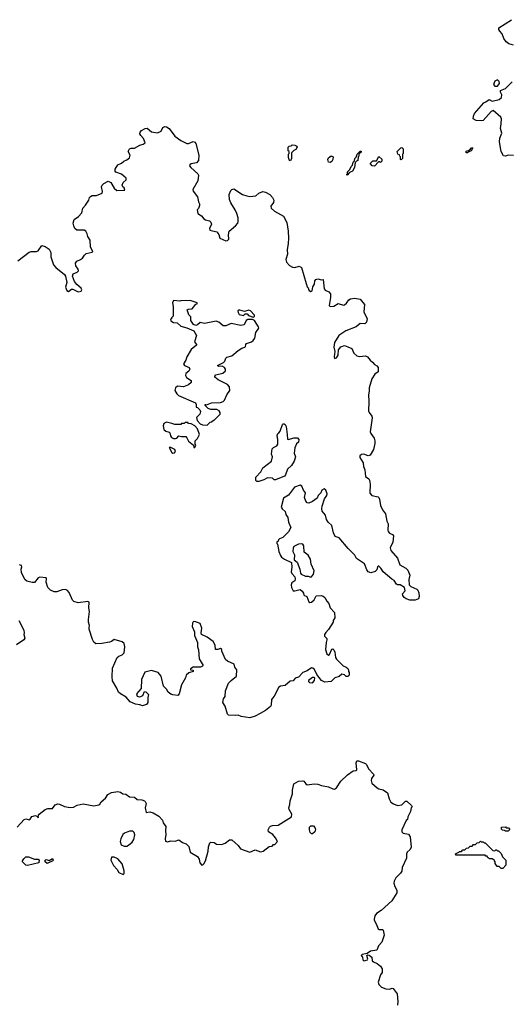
# Model space of a CAD drawing. Extents: x 2106670 to 2323771, y 35271 to 224896.
# Tile 86 of 256: x 2187226 to 2192770, y 70734 to 81866. Entities that reach past the tile are written whole.
import ezdxf

# ---------------------------------------------------------------- set-up
doc = ezdxf.new("R2010")
doc.units = 0

msp = doc.modelspace()

# ---------------------------------------------------------------- linework, layer by layer
at = {"layer": '0CON20XD'}
for points in [[(2192808, 81578), (2192755, 81592), (2192725, 81616), (2192696, 81655), (2192680, 81705), (2192652, 81735), (2192642, 81755), (2192642, 81775), (2192785, 81866)], [(2192805, 80332), (2192746, 80336), (2192715, 80324), (2192695, 80326), (2192665, 80375), (2192648, 80485), (2192652, 80525), (2192675, 80585), (2192658, 80635), (2192667, 80687), (2192669, 80745), (2192662, 80765), (2192575, 80840), (2192555, 80830), (2192465, 80728), (2192445, 80723), (2192385, 80726), (2192350, 80745), (2192353, 80775), (2192366, 80805), (2192471, 80925), (2192492, 80938), (2192533, 80963), (2192565, 80944), (2192645, 80964), (2192670, 80985), (2192673, 81015), (2192660, 81045), (2192660, 81065), (2192715, 81090), (2192792, 81165)], [(2192625, 81114), (2192647, 81145), (2192646, 81166), (2192625, 81186), (2192595, 81173), (2192581, 81135), (2192595, 81116), (2192625, 81114)], [(2188585, 80448), (2188623, 80457), (2188642, 80475), (2188624, 80524), (2188593, 80555), (2188584, 80574), (2188587, 80595), (2188603, 80615), (2188645, 80636), (2188665, 80638), (2188715, 80598), (2188785, 80588), (2188825, 80605), (2188845, 80646), (2188865, 80658), (2188885, 80654), (2188915, 80635), (2188979, 80549), (2189045, 80499), (2189115, 80466), (2189135, 80467), (2189185, 80489), (2189205, 80481), (2189216, 80465), (2189252, 80335), (2189247, 80275), (2189225, 80246), (2189162, 80235), (2189147, 80225), (2189144, 80215), (2189158, 80195), (2189239, 80125), (2189247, 80107), (2189240, 80045), (2189181, 79945), (2189187, 79927), (2189236, 79865), (2189246, 79806), (2189256, 79785), (2189256, 79764), (2189245, 79730), (2189230, 79715), (2189238, 79675), (2189279, 79649), (2189308, 79615), (2189325, 79604), (2189371, 79591), (2189385, 79578), (2189394, 79554), (2189370, 79505), (2189373, 79485), (2189455, 79469), (2189477, 79437), (2189486, 79396), (2189555, 79366), (2189575, 79371), (2189589, 79385), (2189584, 79435), (2189594, 79476), (2189665, 79534), (2189691, 79565), (2189696, 79585), (2189694, 79625), (2189680, 79675), (2189662, 79715), (2189611, 79795), (2189598, 79835), (2189592, 79888), (2189612, 79935), (2189625, 79948), (2189645, 79952), (2189745, 79891), (2189793, 79873), (2189825, 79869), (2189895, 79874), (2189930, 79905), (2189975, 79925), (2190005, 79918), (2190052, 79888), (2190084, 79855), (2190096, 79824), (2190095, 79800), (2190064, 79756), (2190068, 79735), (2190105, 79700), (2190207, 79645), (2190244, 79574), (2190260, 79475), (2190263, 79395), (2190261, 79335), (2190247, 79265), (2190254, 79215), (2190233, 79155), (2190241, 79125), (2190275, 79086), (2190308, 79068), (2190335, 79064), (2190385, 79079), (2190410, 79065), (2190462, 78885), (2190476, 78846), (2190487, 78835), (2190488, 78815), (2190498, 78805), (2190515, 78794), (2190531, 78799), (2190538, 78845), (2190556, 78875), (2190561, 78915), (2190572, 78928), (2190595, 78936), (2190635, 78924), (2190655, 78930), (2190666, 78825), (2190678, 78808), (2190720, 78790), (2190737, 78767), (2190739, 78725), (2190723, 78635), (2190734, 78624), (2190775, 78626), (2190826, 78656), (2190885, 78639), (2190895, 78641), (2190919, 78661), (2190945, 78700), (2190965, 78710), (2191015, 78716), (2191075, 78708), (2191121, 78645), (2191115, 78565), (2191151, 78485), (2191144, 78445), (2191125, 78429), (2191075, 78430), (2191030, 78395), (2190910, 78350), (2190833, 78295), (2190783, 78215), (2190777, 78165), (2190787, 78113), (2190778, 78055), (2190785, 78037), (2190805, 78044), (2190824, 78075), (2190830, 78135), (2190855, 78167), (2190895, 78182), (2190935, 78167), (2190978, 78148), (2191000, 78095), (2191035, 78065), (2191065, 78057), (2191134, 78064), (2191155, 78055), (2191185, 78015), (2191214, 77994), (2191235, 77969), (2191262, 77952), (2191275, 77935), (2191276, 77885), (2191241, 77859), (2191205, 77805), (2191175, 77705), (2191176, 77665), (2191166, 77625), (2191172, 77545), (2191169, 77445), (2191174, 77424), (2191205, 77382), (2191210, 77365), (2191188, 77205), (2191195, 77186), (2191232, 77135), (2191240, 77105), (2191239, 77075), (2191224, 77005), (2191187, 76943), (2191165, 76934), (2191115, 76954), (2191089, 76951), (2191069, 76935), (2191069, 76915), (2191106, 76855), (2191111, 76815), (2191126, 76775), (2191132, 76702), (2191170, 76675), (2191178, 76658), (2191186, 76614), (2191184, 76514), (2191205, 76488), (2191275, 76471), (2191285, 76464), (2191293, 76445), (2191303, 76373), (2191324, 76324), (2191360, 76280), (2191374, 76195), (2191389, 76165), (2191386, 76096), (2191390, 76080), (2191405, 76060), (2191437, 76047), (2191450, 76030), (2191442, 75958), (2191413, 75895), (2191420, 75865), (2191495, 75779), (2191522, 75702), (2191590, 75665), (2191611, 75641), (2191633, 75585), (2191624, 75535), (2191626, 75476), (2191646, 75456), (2191712, 75428), (2191726, 75415), (2191738, 75385), (2191740, 75345), (2191732, 75318), (2191695, 75302), (2191635, 75304), (2191595, 75320), (2191572, 75335), (2191557, 75355), (2191552, 75375), (2191582, 75408), (2191576, 75446), (2191525, 75478), (2191495, 75478), (2191484, 75484), (2191456, 75526), (2191431, 75541), (2191332, 75622), (2191306, 75666), (2191285, 75687), (2191275, 75688), (2191269, 75681), (2191260, 75645), (2191244, 75626), (2191195, 75613), (2191164, 75624), (2191147, 75645), (2191123, 75715), (2191033, 75773), (2191012, 75812), (2190936, 75886), (2190835, 76007), (2190792, 76022), (2190771, 76065), (2190755, 76148), (2190711, 76185), (2190694, 76215), (2190682, 76265), (2190645, 76308), (2190639, 76335), (2190645, 76365), (2190670, 76450), (2190695, 76485), (2190702, 76505), (2190687, 76547), (2190665, 76561), (2190642, 76548), (2190629, 76515), (2190597, 76485), (2190586, 76455), (2190535, 76419), (2190495, 76401), (2190475, 76403), (2190461, 76421), (2190446, 76465), (2190456, 76515), (2190434, 76545), (2190415, 76592), (2190395, 76603), (2190331, 76579), (2190265, 76489), (2190206, 76455), (2190182, 76355), (2190193, 76335), (2190226, 76306), (2190233, 76273), (2190255, 76238), (2190262, 76185), (2190289, 76125), (2190265, 76075), (2190199, 76011), (2190160, 75995), (2190150, 75985), (2190148, 75972), (2190133, 75957), (2190132, 75945), (2190140, 75935), (2190156, 75855), (2190175, 75808), (2190185, 75791), (2190218, 75768), (2190298, 75728), (2190300, 75675), (2190294, 75625), (2190303, 75603), (2190336, 75566), (2190339, 75545), (2190335, 75523), (2190301, 75499), (2190292, 75478), (2190296, 75445), (2190315, 75410), (2190335, 75407), (2190395, 75422), (2190418, 75405), (2190432, 75382), (2190435, 75360), (2190470, 75345), (2190494, 75285), (2190505, 75277), (2190525, 75281), (2190554, 75305), (2190578, 75352), (2190634, 75356), (2190657, 75347), (2190673, 75333), (2190695, 75293), (2190720, 75265), (2190736, 75216), (2190782, 75165), (2190788, 75105), (2190768, 75072), (2190768, 75055), (2190715, 74970), (2190684, 74936), (2190672, 74915), (2190672, 74895), (2190695, 74870), (2190698, 74855), (2190688, 74825), (2190682, 74745), (2190698, 74695), (2190715, 74683), (2190725, 74690), (2190752, 74748), (2190765, 74752), (2190775, 74742), (2190786, 74714), (2190794, 74655), (2190806, 74636), (2190880, 74560), (2190916, 74546), (2190935, 74530), (2190942, 74515), (2190940, 74495), (2190950, 74485), (2190950, 74455), (2190942, 74448), (2190935, 74440), (2190915, 74440), (2190898, 74458), (2190865, 74468), (2190835, 74440), (2190786, 74424), (2190745, 74384), (2190675, 74376), (2190636, 74396), (2190582, 74462), (2190580, 74475), (2190553, 74523), (2190540, 74535), (2190525, 74537), (2190475, 74504), (2190427, 74485), (2190378, 74432), (2190339, 74421), (2190315, 74391), (2190282, 74388), (2190225, 74337), (2190175, 74330), (2190155, 74321), (2190103, 74217), (2190071, 74179), (2190068, 74115), (2190059, 74101), (2190005, 74055), (2189945, 74020), (2189885, 73991), (2189825, 73972), (2189727, 73987), (2189695, 74002), (2189665, 73998), (2189585, 74002), (2189573, 74015), (2189548, 74105), (2189521, 74145), (2189528, 74188), (2189547, 74215), (2189553, 74277), (2189587, 74363), (2189614, 74395), (2189676, 74444), (2189679, 74515), (2189658, 74545), (2189649, 74579), (2189573, 74615), (2189552, 74632), (2189512, 74725), (2189510, 74745), (2189495, 74758), (2189466, 74744), (2189437, 74747), (2189433, 74795), (2189414, 74834), (2189343, 74883), (2189280, 74915), (2189277, 74935), (2189283, 74985), (2189265, 75038), (2189205, 75060), (2189185, 75058), (2189177, 75043), (2189174, 75005), (2189200, 74945), (2189203, 74905), (2189236, 74825), (2189234, 74776), (2189245, 74740), (2189255, 74640), (2189298, 74565), (2189292, 74555), (2189270, 74545), (2189186, 74544), (2189155, 74527), (2189156, 74514), (2189185, 74510), (2189188, 74495), (2189137, 74483), (2189108, 74455), (2189100, 74425), (2189054, 74345), (2189028, 74245), (2189013, 74227), (2188955, 74233), (2188932, 74242), (2188905, 74262), (2188886, 74296), (2188852, 74332), (2188826, 74445), (2188790, 74485), (2188714, 74506), (2188640, 74490), (2188601, 74405), (2188600, 74305), (2188547, 74245), (2188555, 74218), (2188575, 74211), (2188595, 74213), (2188618, 74225), (2188635, 74270), (2188650, 74265), (2188680, 74235), (2188673, 74203), (2188673, 74145), (2188657, 74123), (2188615, 74107), (2188585, 74120), (2188535, 74126), (2188475, 74154), (2188429, 74205), (2188364, 74244), (2188344, 74264), (2188322, 74308)], [(2187205, 79138), (2187332, 79238), (2187355, 79244), (2187416, 79244), (2187435, 79253), (2187475, 79312), (2187515, 79302), (2187560, 79270), (2187579, 79235), (2187578, 79185), (2187609, 79095), (2187633, 79065), (2187734, 78984), (2187745, 78965), (2187759, 78895), (2187742, 78842), (2187758, 78805), (2187777, 78793), (2187812, 78818), (2187825, 78821), (2187885, 78790), (2187922, 78798), (2187928, 78812), (2187922, 78832), (2187873, 78873), (2187847, 78905), (2187824, 78965), (2187829, 78991), (2187877, 79013), (2187889, 79025), (2187887, 79045), (2187859, 79085), (2187858, 79115), (2187873, 79137), (2187914, 79155), (2187935, 79171), (2187957, 79203), (2187978, 79222), (2188044, 79236), (2188053, 79245), (2188026, 79295), (2188023, 79375), (2187996, 79415), (2187990, 79445), (2187974, 79474), (2187955, 79487), (2187872, 79488), (2187850, 79505), (2187836, 79535), (2187830, 79565), (2187842, 79608), (2187890, 79640), (2187927, 79683), (2187940, 79735), (2187970, 79770), (2188006, 79824), (2188014, 79855), (2188025, 79869), (2188045, 79878), (2188095, 79878), (2188157, 79905), (2188161, 79925), (2188152, 79975), (2188159, 79995), (2188175, 80014), (2188225, 80040), (2188255, 80027), (2188292, 79962), (2188325, 79935), (2188415, 79940), (2188408, 79965), (2188392, 79975), (2188383, 79995), (2188397, 80025), (2188429, 80055), (2188428, 80075), (2188375, 80120), (2188313, 80143), (2188304, 80155), (2188304, 80175), (2188334, 80226), (2188375, 80245), (2188402, 80268), (2188437, 80283), (2188466, 80305), (2188474, 80335), (2188453, 80375), (2188465, 80407), (2188485, 80413), (2188525, 80412), (2188585, 80448)], [(2190285, 80270), (2190273, 80273), (2190263, 80307), (2190262, 80345), (2190270, 80355), (2190270, 80375), (2190260, 80385), (2190260, 80425), (2190272, 80438), (2190295, 80440), (2190305, 80450), (2190335, 80448), (2190358, 80438), (2190360, 80425), (2190345, 80400), (2190322, 80388), (2190298, 80362), (2190298, 80295), (2190285, 80270)], [(2190925, 80110), (2190920, 80115), (2190930, 80120), (2190930, 80145), (2190958, 80172), (2190972, 80205), (2190988, 80222), (2190993, 80257), (2191008, 80272), (2191012, 80295), (2191028, 80312), (2191040, 80345), (2191072, 80378), (2191085, 80380), (2191085, 80370), (2191060, 80345), (2191057, 80323), (2191050, 80315), (2191047, 80275), (2191032, 80268), (2191018, 80252), (2191008, 80195), (2190987, 80155), (2190952, 80138), (2190925, 80110)], [(2191535, 80280), (2191530, 80285), (2191530, 80315), (2191520, 80325), (2191518, 80338), (2191500, 80345), (2191490, 80375), (2191532, 80418), (2191545, 80420), (2191560, 80405), (2191560, 80355), (2191550, 80345), (2191550, 80295), (2191535, 80280)], [(2192285, 80360), (2192272, 80362), (2192272, 80378), (2192308, 80392), (2192332, 80418), (2192348, 80418), (2192328, 80382), (2192295, 80370), (2192285, 80360)], [(2190735, 80253), (2190714, 80254), (2190707, 80285), (2190717, 80303), (2190745, 80327), (2190767, 80317), (2190766, 80284), (2190755, 80262), (2190735, 80253)], [(2191235, 80212), (2191210, 80215), (2191190, 80235), (2191190, 80245), (2191215, 80270), (2191258, 80272), (2191285, 80320), (2191318, 80288), (2191320, 80265), (2191305, 80250), (2191295, 80260), (2191282, 80258), (2191235, 80212)], [(2189345, 77280), (2189380, 77315), (2189395, 77320), (2189415, 77340), (2189425, 77340), (2189459, 77371), (2189490, 77405), (2189490, 77425), (2189480, 77445), (2189455, 77457), (2189385, 77460), (2189355, 77470), (2189320, 77505), (2189320, 77515), (2189327, 77517), (2189335, 77510), (2189395, 77536), (2189495, 77539), (2189525, 77549), (2189541, 77565), (2189566, 77624), (2189599, 77675), (2189596, 77715), (2189575, 77740), (2189470, 77795), (2189430, 77825), (2189430, 77835), (2189441, 77849), (2189522, 77868), (2189552, 77895), (2189552, 77915), (2189542, 77935), (2189513, 77947), (2189474, 77944), (2189463, 77957), (2189529, 77991), (2189544, 78006), (2189555, 78040), (2189565, 78050), (2189625, 78067), (2189693, 78127), (2189736, 78154), (2189770, 78165), (2189777, 78173), (2189780, 78195), (2189790, 78205), (2189846, 78224), (2189865, 78240), (2189882, 78265), (2189895, 78330), (2189927, 78377), (2189923, 78395), (2189880, 78465), (2189855, 78478), (2189805, 78478), (2189784, 78466), (2189762, 78418), (2189725, 78408), (2189615, 78431), (2189555, 78405), (2189525, 78403), (2189476, 78445), (2189445, 78457), (2189315, 78431), (2189265, 78442), (2189235, 78416), (2189215, 78409), (2189191, 78421), (2189160, 78465), (2189158, 78505), (2189139, 78529), (2189120, 78585), (2189128, 78592), (2189174, 78596), (2189215, 78650), (2189230, 78655), (2189230, 78665), (2189152, 78692), (2189045, 78688), (2189035, 78682), (2188965, 78690), (2188952, 78665), (2188960, 78625), (2188960, 78515), (2188940, 78495), (2188940, 78485), (2188930, 78475), (2188932, 78462), (2188963, 78443), (2189005, 78440), (2189045, 78402), (2189115, 78383), (2189195, 78348), (2189222, 78295), (2189203, 78225), (2189222, 78195), (2189222, 78185), (2189165, 78137), (2189114, 78056), (2189103, 78015), (2189078, 77975), (2189087, 77955), (2189141, 77935), (2189148, 77915), (2189136, 77894), (2189104, 77865), (2189098, 77845), (2189111, 77821), (2189163, 77785), (2189164, 77765), (2189134, 77736), (2189076, 77714), (2189008, 77722), (2188988, 77705), (2188978, 77675), (2189002, 77635), (2189019, 77619), (2189212, 77535), (2189220, 77515), (2189220, 77485), (2189235, 77480), (2189260, 77455), (2189268, 77435), (2189262, 77405), (2189223, 77367), (2189230, 77335), (2189265, 77298), (2189290, 77285), (2189345, 77280)], [(2189865, 78502), (2189878, 78512), (2189878, 78525), (2189835, 78573), (2189815, 78582), (2189765, 78568), (2189715, 78582), (2189698, 78582), (2189692, 78575), (2189693, 78555), (2189705, 78532), (2189755, 78522), (2189775, 78540), (2189795, 78540), (2189812, 78522), (2189865, 78502)], [(2189205, 77030), (2189218, 77055), (2189210, 77065), (2189210, 77105), (2189235, 77130), (2189258, 77175), (2189235, 77240), (2189206, 77276), (2189165, 77298), (2189135, 77300), (2189125, 77310), (2189095, 77310), (2189085, 77300), (2189055, 77300), (2189045, 77290), (2189025, 77288), (2188978, 77288), (2188945, 77302), (2188885, 77314), (2188855, 77300), (2188846, 77275), (2188855, 77232), (2188878, 77215), (2188914, 77204), (2188922, 77195), (2188930, 77160), (2188943, 77143), (2188965, 77131), (2188985, 77130), (2189000, 77135), (2189025, 77160), (2189055, 77152), (2189102, 77152), (2189115, 77140), (2189135, 77102), (2189190, 77055), (2189195, 77030), (2189205, 77030)], [(2189925, 76644), (2189905, 76646), (2189895, 76655), (2189895, 76695), (2189952, 76755), (2189975, 76801), (2190072, 76875), (2190082, 76925), (2190072, 76955), (2190080, 77015), (2190095, 77030), (2190133, 77047), (2190142, 77065), (2190144, 77114), (2190134, 77166), (2190144, 77186), (2190156, 77194), (2190168, 77212), (2190195, 77290), (2190205, 77298), (2190215, 77298), (2190225, 77288), (2190236, 77265), (2190250, 77175), (2190252, 77122), (2190265, 77120), (2190325, 77140), (2190365, 77138), (2190379, 77119), (2190375, 77090), (2190355, 77070), (2190336, 77025), (2190327, 76965), (2190341, 76925), (2190327, 76875), (2190296, 76825), (2190254, 76785), (2190229, 76721), (2190218, 76705), (2190115, 76662), (2190103, 76663), (2190082, 76682), (2190025, 76686), (2189985, 76663), (2189928, 76645), (2189925, 76644)], [(2188955, 76966), (2188975, 76969), (2188987, 76985), (2188978, 77008), (2188935, 77030), (2188915, 77028), (2188945, 76971), (2188955, 76966)], [(2190515, 75564), (2190525, 75568), (2190545, 75598), (2190552, 75635), (2190520, 75710), (2190514, 75765), (2190485, 75813), (2190442, 75845), (2190436, 75916), (2190427, 75935), (2190415, 75940), (2190375, 75938), (2190325, 75908), (2190315, 75890), (2190314, 75854), (2190330, 75815), (2190328, 75758), (2190362, 75732), (2190390, 75655), (2190398, 75608), (2190407, 75597), (2190454, 75574), (2190484, 75574), (2190515, 75564)], [(2188322, 74308), (2188275, 74390), (2188270, 74435), (2188276, 74535), (2188327, 74653), (2188345, 74670), (2188385, 74686), (2188405, 74708), (2188414, 74775), (2188405, 74812), (2188385, 74833), (2188295, 74857), (2188264, 74836), (2188242, 74828), (2188155, 74812), (2188085, 74811), (2188065, 74829), (2188047, 74857), (2188012, 74975), (2188010, 74995), (2188016, 75015), (2188003, 75055), (2188002, 75085), (2188014, 75175), (2188006, 75215), (2188012, 75282), (2187995, 75289), (2187886, 75274), (2187837, 75287), (2187823, 75303), (2187785, 75390), (2187765, 75413), (2187745, 75424), (2187705, 75420), (2187646, 75396), (2187615, 75399), (2187575, 75417), (2187545, 75448), (2187524, 75505), (2187530, 75545), (2187525, 75557), (2187455, 75563), (2187435, 75557), (2187395, 75504), (2187365, 75503), (2187305, 75519), (2187284, 75535), (2187246, 75616), (2187241, 75655), (2187249, 75679), (2187246, 75696), (2187225, 75701)], [(2187215, 75072), (2187271, 74965), (2187275, 74932), (2187272, 74915), (2187284, 74875), (2187274, 74855), (2187191, 74799)], [(2190535, 74370), (2190558, 74395), (2190560, 74425), (2190555, 74430), (2190533, 74427), (2190490, 74395), (2190490, 74385), (2190502, 74372), (2190535, 74370)], [(2187405, 72867), (2187432, 72852), (2187435, 72843), (2187438, 72872), (2187446, 72884), (2187512, 72938), (2187544, 72946), (2187595, 72947), (2187625, 72989), (2187655, 73001), (2187675, 72998), (2187732, 72972), (2187798, 72958), (2187835, 72964), (2187875, 72987), (2187945, 73001), (2188065, 72979), (2188120, 72990), (2188132, 72995), (2188148, 73022), (2188197, 73065), (2188220, 73105), (2188265, 73128), (2188335, 73140), (2188365, 73133), (2188390, 73115), (2188425, 73111), (2188465, 73081), (2188525, 73074), (2188555, 73050), (2188605, 73047), (2188635, 73033), (2188645, 73025), (2188654, 73005), (2188642, 72955), (2188655, 72904), (2188695, 72910), (2188735, 72899), (2188799, 72859), (2188838, 72815), (2188846, 72785), (2188878, 72745), (2188872, 72695), (2188876, 72655), (2188868, 72605), (2188875, 72578), (2188895, 72571), (2188935, 72582), (2188981, 72579), (2189025, 72593), (2189064, 72564), (2189107, 72547), (2189138, 72518), (2189154, 72455), (2189236, 72406), (2189253, 72375), (2189263, 72333), (2189285, 72308), (2189295, 72309), (2189305, 72320), (2189324, 72355), (2189356, 72465), (2189360, 72515), (2189375, 72558), (2189384, 72566), (2189422, 72562), (2189450, 72545), (2189505, 72541), (2189546, 72554), (2189595, 72593), (2189625, 72593), (2189695, 72530), (2189720, 72490), (2189825, 72454), (2189885, 72479), (2189947, 72457), (2189978, 72465), (2190045, 72518), (2190078, 72522), (2190095, 72540), (2190108, 72542), (2190140, 72575), (2190118, 72615), (2190085, 72655), (2190036, 72685), (2190033, 72707), (2190048, 72735), (2190062, 72748), (2190084, 72754), (2190145, 72758), (2190299, 72855), (2190301, 72885), (2190270, 72935), (2190266, 72955), (2190278, 72992), (2190281, 73035), (2190310, 73115), (2190310, 73155), (2190324, 73225), (2190375, 73257), (2190425, 73261), (2190437, 73257), (2190460, 73225), (2190475, 73216), (2190555, 73228), (2190595, 73223), (2190636, 73206), (2190715, 73193), (2190765, 73168), (2190785, 73166), (2190805, 73181), (2190856, 73255), (2190931, 73329), (2190995, 73373), (2191023, 73377), (2191034, 73386), (2191030, 73465), (2191035, 73486), (2191055, 73487), (2191135, 73457), (2191146, 73445), (2191168, 73395), (2191224, 73334), (2191226, 73325), (2191203, 73287), (2191197, 73265), (2191205, 73235), (2191265, 73180), (2191285, 73169), (2191335, 73160), (2191382, 73125), (2191401, 73055), (2191421, 73021), (2191449, 72999), (2191495, 72980), (2191545, 72990), (2191585, 73030), (2191602, 73032), (2191655, 72980), (2191660, 72965), (2191650, 72955), (2191642, 72915), (2191612, 72855), (2191610, 72825), (2191595, 72810), (2191543, 72705), (2191546, 72685), (2191560, 72670), (2191618, 72658), (2191639, 72629), (2191649, 72511), (2191637, 72485), (2191603, 72455), (2191597, 72435), (2191598, 72385), (2191548, 72282), (2191545, 72238), (2191530, 72215), (2191475, 72165), (2191456, 72125), (2191455, 72105), (2191466, 72066), (2191489, 72025), (2191488, 71995), (2191432, 71905), (2191312, 71795), (2191258, 71762), (2191241, 71735), (2191230, 71695), (2191230, 71685), (2191256, 71645), (2191275, 71588), (2191288, 71578), (2191325, 71580), (2191332, 71572), (2191344, 71514), (2191320, 71435), (2191280, 71395), (2191260, 71345), (2191191, 71335), (2191152, 71308), (2191095, 71298), (2191086, 71285), (2191098, 71265), (2191102, 71235), (2191116, 71226), (2191156, 71235), (2191159, 71245), (2191148, 71285), (2191157, 71293), (2191175, 71291), (2191207, 71265), (2191209, 71225), (2191225, 71215), (2191264, 71194), (2191303, 71165), (2191323, 71133), (2191322, 71095), (2191304, 71065), (2191278, 70985), (2191285, 70958), (2191315, 70927), (2191365, 70907), (2191405, 70906), (2191435, 70917), (2191445, 70912), (2191492, 70852), (2191499, 70765), (2191494, 70725)], [(2187199, 72735), (2187275, 72822), (2187295, 72830), (2187335, 72821), (2187344, 72826), (2187363, 72857), (2187405, 72867)], [(2190535, 72660), (2190522, 72662), (2190510, 72675), (2190500, 72705), (2190500, 72735), (2190515, 72750), (2190545, 72750), (2190563, 72733), (2190570, 72715), (2190562, 72685), (2190535, 72660)], [(2192745, 72690), (2192715, 72690), (2192705, 72700), (2192682, 72702), (2192670, 72715), (2192672, 72738), (2192715, 72740), (2192725, 72730), (2192748, 72728), (2192760, 72715), (2192760, 72705), (2192745, 72690)], [(2188405, 72520), (2188435, 72522), (2188455, 72532), (2188495, 72568), (2188515, 72597), (2188528, 72648), (2188521, 72675), (2188505, 72691), (2188467, 72693), (2188412, 72668), (2188392, 72655), (2188370, 72605), (2188362, 72575), (2188373, 72535), (2188405, 72520)], [(2192685, 72270), (2192665, 72270), (2192645, 72290), (2192622, 72292), (2192600, 72325), (2192600, 72345), (2192590, 72355), (2192588, 72368), (2192575, 72370), (2192565, 72380), (2192535, 72380), (2192525, 72390), (2192515, 72390), (2192508, 72408), (2192495, 72410), (2192485, 72420), (2192155, 72420), (2192150, 72435), (2192188, 72452), (2192195, 72460), (2192218, 72462), (2192235, 72480), (2192258, 72482), (2192275, 72500), (2192298, 72502), (2192315, 72520), (2192338, 72522), (2192355, 72540), (2192378, 72542), (2192395, 72560), (2192418, 72562), (2192435, 72580), (2192445, 72570), (2192465, 72570), (2192475, 72560), (2192485, 72560), (2192572, 72472), (2192595, 72470), (2192605, 72480), (2192615, 72480), (2192625, 72470), (2192638, 72468), (2192668, 72438), (2192682, 72402), (2192720, 72365), (2192720, 72305), (2192685, 72270)], [(2187315, 72303), (2187295, 72306), (2187258, 72345), (2187257, 72355), (2187271, 72379), (2187295, 72402), (2187325, 72400), (2187395, 72376), (2187435, 72376), (2187446, 72366), (2187442, 72335), (2187315, 72303)], [(2187535, 72324), (2187514, 72345), (2187515, 72365), (2187525, 72370), (2187560, 72360), (2187595, 72384), (2187604, 72365), (2187602, 72355), (2187535, 72324)], [(2188395, 72200), (2188407, 72213), (2188406, 72244), (2188382, 72322), (2188335, 72380), (2188295, 72399), (2188265, 72397), (2188254, 72365), (2188285, 72302), (2188329, 72259), (2188348, 72225), (2188395, 72200)]]:
    msp.add_lwpolyline(points, dxfattribs=at)

doc.saveas('drawing.dxf')
